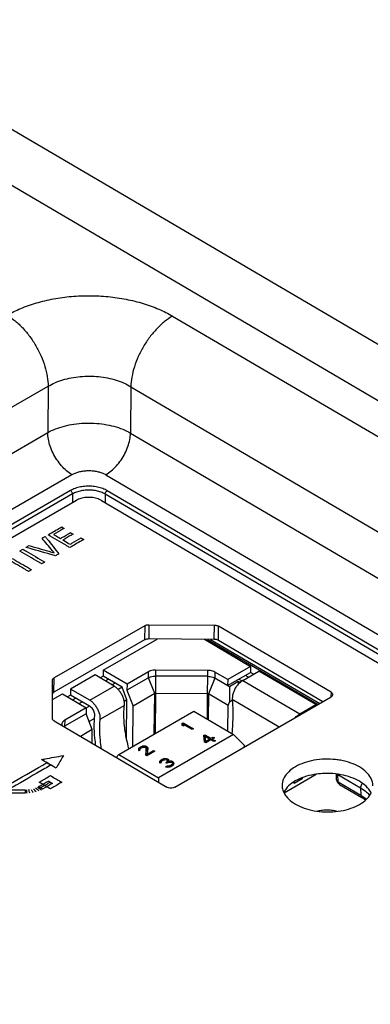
# Model space of a CAD drawing. Header units: inches. Extents: x 0 to 34, y 0 to 22.
# Tile 12 of 94: x 4.839 to 5.438, y 12.511 to 14.193. Entities that reach past the tile are written whole.
import ezdxf

# ---------------------------------------------------------------- set-up
doc = ezdxf.new("R2010")
doc.units = ezdxf.units.IN
doc.header["$LTSCALE"] = 1.87
doc.header["$MEASUREMENT"] = 0
doc.layers.get('0').update_dxf_attribs({"linetype": 'CONTINUOUS'})
doc.layers.add('DATUMCURVES', color=7, linetype='CONTINUOUS')

msp = doc.modelspace()

# ---------------------------------------------------------------- linework, layer by layer
at = {"color": 7, "linetype": 'CONTINUOUS'}
for p, q in [((6.7165, 12.895), (4.4179, 14.2453)), ((6.6735, 12.8243), (4.3768, 14.1735)), ((5.1006, 13.687), (6.6209, 12.7939)), ((4.814, 13.5243), (4.8879, 13.567)), ((4.8879, 13.567), (4.8873, 13.4879)), ((5.0293, 13.5663), (5.0287, 13.4872)), ((5.0293, 13.5663), (6.5496, 12.6732)), ((3.7013, 12.803), (4.8873, 13.4879)), ((5.0287, 13.4872), (6.5472, 12.5951)), ((3.7407, 12.7302), (4.9287, 13.4162)), ((4.9866, 13.4159), (6.5042, 12.5244)), ((4.9264, 13.389), (3.7869, 12.731)), ((4.9298, 13.3831), (3.7903, 12.7251)), ((4.9298, 13.3831), (4.9297, 13.3684)), ((4.9855, 13.3828), (4.9854, 13.3683)), ((6.4605, 12.5163), (4.9855, 13.3828)), ((6.464, 12.5222), (4.989, 13.3887)), ((3.8065, 12.7198), (4.9365, 13.3723)), ((4.9789, 13.3721), (6.4444, 12.5111)), ((5.0529, 13.158), (4.8982, 13.0687)), ((5.0529, 13.158), (5.0527, 13.1336)), ((5.06, 13.1596), (5.0598, 13.1353)), ((5.06, 13.1596), (5.1719, 13.1591)), ((5.1717, 13.1347), (5.1719, 13.1591)), ((5.1788, 13.1329), (5.179, 13.1573)), ((5.3712, 13.0444), (5.179, 13.1573)), ((5.0527, 13.1336), (4.898, 13.0443)), ((4.9822, 13.0819), (5.0744, 13.1352)), ((5.1717, 13.1347), (5.0598, 13.1353)), ((5.1551, 13.1348), (5.2339, 13.0885)), ((5.16, 13.1347), (5.3493, 13.0235)), ((5.1652, 13.1347), (5.3519, 13.025)), ((5.3572, 13.0281), (5.1788, 13.1329)), ((5.2339, 13.0885), (5.1947, 13.0659)), ((5.2339, 13.0885), (5.2338, 13.0783)), ((4.9683, 13.0739), (4.9265, 13.0498)), ((5.0007, 13.0548), (4.9683, 13.0739)), ((4.9821, 13.0717), (4.977, 13.0688)), ((4.9822, 13.0819), (4.9821, 13.0717)), ((5.0143, 13.0528), (4.9821, 13.0717)), ((5.0228, 13.0581), (4.9822, 13.0819)), ((5.0596, 13.0793), (5.0228, 13.0581)), ((5.0595, 13.0692), (5.0596, 13.0794)), ((5.0716, 13.072), (5.0714, 13.0422)), ((5.0716, 13.0822), (5.0716, 13.072)), ((5.1607, 13.0817), (5.0716, 13.0822)), ((5.1606, 13.0716), (5.0716, 13.072)), ((5.1605, 13.0418), (5.1606, 13.0716)), ((5.1606, 13.0716), (5.1607, 13.0817)), ((5.1727, 13.0788), (5.1726, 13.0686)), ((5.1947, 13.0659), (5.1727, 13.0788)), ((5.1946, 13.0557), (5.2338, 13.0783)), ((5.2204, 13.0645), (5.2478, 13.0803)), ((5.2302, 13.0702), (5.2249, 13.0732)), ((5.239, 13.0753), (5.2338, 13.0783)), ((5.3452, 13.0231), (5.2478, 13.0803)), ((4.8953, 12.9994), (4.8953, 13.0646)), ((4.8953, 13.0646), (4.8953, 13.0646)), ((4.898, 13.0443), (4.8982, 13.0687)), ((4.959, 13.0307), (5.0007, 13.0548)), ((4.991, 13.0665), (4.9858, 13.0636)), ((4.9969, 13.057), (5.0021, 13.06)), ((5.0595, 13.0692), (5.0227, 13.0479)), ((5.0228, 13.0581), (5.0227, 13.0479)), ((5.07, 13.0419), (5.0595, 13.0692)), ((5.1726, 13.0686), (5.1619, 13.0414)), ((5.1978, 13.0538), (5.1726, 13.0686)), ((5.1947, 13.0659), (5.1946, 13.0557)), ((5.2128, 13.0625), (5.1978, 13.0538)), ((5.2128, 13.0625), (5.2128, 13.0581)), ((5.2155, 13.0609), (5.2128, 13.0625)), ((5.2139, 13.0669), (5.2193, 13.0637)), ((5.2204, 13.0645), (5.3178, 13.0073)), ((4.8953, 13.0318), (4.9126, 13.0417)), ((4.9126, 13.0417), (4.9532, 13.0179)), ((4.9264, 13.0396), (4.9213, 13.0366)), ((4.9265, 13.0498), (4.9264, 13.0396)), ((4.9589, 13.0205), (4.9264, 13.0396)), ((4.959, 13.0307), (4.9265, 13.0498)), ((5.0143, 13.0528), (5.0076, 13.0489)), ((5.0226, 13.0313), (5.0143, 13.0528)), ((5.0227, 13.0479), (5.0331, 13.0206)), ((5.07, 13.0419), (5.0331, 13.0206)), ((5.0694, 12.9728), (5.07, 13.0419)), ((5.0714, 13.0422), (5.0709, 12.9736)), ((5.1605, 13.0418), (5.0714, 13.0422)), ((5.1601, 12.9983), (5.1605, 13.0418)), ((5.1619, 13.0414), (5.1616, 12.9975)), ((5.1954, 13.0217), (5.1619, 13.0414)), ((5.1978, 13.0538), (5.1977, 13.0275)), ((5.3712, 13.0444), (5.3711, 13.0362)), ((4.9353, 13.0344), (4.9301, 13.0314)), ((4.9413, 13.0249), (4.9464, 13.0279)), ((5.0182, 13.0218), (4.9765, 12.9977)), ((5.0226, 13.0313), (5.0179, 13.0286)), ((5.0221, 12.9641), (5.0226, 13.0313)), ((5.1046, 12.8823), (5.3712, 13.0362)), ((5.1951, 12.9778), (5.1954, 13.0217)), ((5.1954, 13.0217), (5.1977, 13.0275)), ((5.2026, 13.0303), (5.1977, 13.0275)), ((5.2824, 12.9849), (5.2025, 13.0319)), ((5.3178, 13.0073), (5.3452, 13.0231)), ((5.3452, 13.0231), (5.3452, 13.0212)), ((4.9531, 13.0077), (4.9162, 12.9864)), ((4.9532, 13.0179), (4.9163, 12.9966)), ((4.9532, 13.0179), (4.9531, 13.0077)), ((4.9635, 12.9804), (4.9531, 13.0077)), ((4.9587, 13.0207), (4.9533, 13.0176)), ((5.009, 12.9379), (5.1371, 13.0119)), ((5.0326, 12.9515), (5.0331, 13.0206)), ((5.1371, 13.0119), (5.2045, 12.9723)), ((4.8982, 12.9952), (5.0905, 12.8823)), ((4.9113, 12.9897), (4.9113, 12.9896)), ((4.9113, 12.9896), (4.9113, 12.9875)), ((4.9163, 12.9966), (4.9162, 12.9864)), ((4.9673, 12.9993), (4.9583, 12.9941)), ((5.1162, 12.991), (5.1184, 12.9923)), ((5.1162, 12.991), (5.1166, 12.9882)), ((5.1197, 12.9864), (5.1166, 12.9882)), ((5.1184, 12.9872), (5.1184, 12.9923)), ((5.1184, 12.9923), (5.1363, 12.9819)), ((5.1192, 12.9867), (5.1192, 12.9893)), ((5.134, 12.9806), (5.1192, 12.9893)), ((5.1197, 12.9864), (5.1192, 12.9893)), ((4.9162, 12.9864), (4.9171, 12.9842)), ((4.9635, 12.9804), (4.9433, 12.9688)), ((4.9633, 12.957), (4.9635, 12.9804)), ((5.2045, 12.9723), (5.0764, 12.8983)), ((5.1363, 12.9819), (5.134, 12.9806)), ((5.1535, 12.9704), (5.1557, 12.9717)), ((5.1535, 12.9704), (5.1548, 12.9593)), ((5.1557, 12.9664), (5.1557, 12.9717)), ((5.1557, 12.9717), (5.166, 12.9657)), ((5.2234, 12.9531), (5.2045, 12.9723)), ((5.1541, 12.9655), (5.1557, 12.9664)), ((5.1571, 12.9579), (5.1548, 12.9593)), ((5.1557, 12.9664), (5.1565, 12.9659)), ((5.1565, 12.9634), (5.1565, 12.9686)), ((5.1637, 12.9644), (5.1565, 12.9686)), ((5.1574, 12.9608), (5.1565, 12.9686)), ((5.1565, 12.9634), (5.1571, 12.9579)), ((5.166, 12.9631), (5.1571, 12.9579)), ((5.1574, 12.9608), (5.1637, 12.9644)), ((5.1574, 12.9581), (5.1574, 12.9608)), ((5.1637, 12.9617), (5.1637, 12.9644)), ((5.166, 12.9657), (5.1697, 12.9678)), ((5.166, 12.963), (5.166, 12.9657)), ((5.1713, 12.96), (5.166, 12.9631)), ((5.172, 12.9665), (5.1682, 12.9644)), ((5.1682, 12.9618), (5.1682, 12.9644)), ((5.1682, 12.9644), (5.1736, 12.9612)), ((5.1697, 12.9652), (5.1697, 12.9678)), ((5.1697, 12.9678), (5.172, 12.9665)), ((5.1736, 12.9612), (5.1713, 12.96)), ((5.0041, 12.9331), (5.009, 12.9379)), ((5.009, 12.9379), (5.0764, 12.8983)), ((5.0429, 12.9483), (5.0422, 12.947)), ((5.0422, 12.947), (5.0422, 12.9452)), ((5.0422, 12.9452), (5.0434, 12.9441)), ((5.0451, 12.95), (5.0429, 12.9483)), ((5.0429, 12.9446), (5.0429, 12.9483)), ((5.0452, 12.9452), (5.0434, 12.9441)), ((5.0448, 12.9463), (5.0452, 12.9474)), ((5.0452, 12.9452), (5.0448, 12.9463)), ((5.0448, 12.945), (5.0448, 12.9463)), ((5.0451, 12.95), (5.0466, 12.9509)), ((5.0451, 12.9472), (5.0451, 12.95)), ((5.0452, 12.9474), (5.0466, 12.9487)), ((5.0492, 12.9519), (5.0466, 12.9509)), ((5.0466, 12.9486), (5.0466, 12.9509)), ((5.0481, 12.9495), (5.0466, 12.9487)), ((5.0481, 12.9495), (5.0504, 12.9504)), ((5.0515, 12.9523), (5.0492, 12.9519)), ((5.0492, 12.9499), (5.0492, 12.9519)), ((5.0504, 12.9504), (5.0522, 12.9506)), ((5.0514, 12.9505), (5.0515, 12.9523)), ((5.0545, 12.9523), (5.0515, 12.9523)), ((5.0522, 12.9506), (5.0541, 12.9503)), ((5.0549, 12.9499), (5.0541, 12.9503)), ((5.0544, 12.9501), (5.0545, 12.9523)), ((5.0563, 12.9516), (5.0545, 12.9523)), ((5.0557, 12.9486), (5.0547, 12.937)), ((5.0566, 12.9359), (5.0547, 12.937)), ((5.0549, 12.9499), (5.0557, 12.9486)), ((5.0551, 12.9368), (5.0556, 12.9433)), ((5.0556, 12.9433), (5.0557, 12.9486)), ((5.0556, 12.9466), (5.0563, 12.9463)), ((5.0563, 12.9516), (5.0571, 12.9512)), ((5.0563, 12.9463), (5.0563, 12.9516)), ((5.0563, 12.9463), (5.0571, 12.9459)), ((5.07, 12.9436), (5.0566, 12.9359)), ((5.0583, 12.9501), (5.0571, 12.9512)), ((5.0571, 12.9459), (5.0571, 12.9512)), ((5.0571, 12.9459), (5.0582, 12.9448)), ((5.0577, 12.9387), (5.0586, 12.949)), ((5.0577, 12.9387), (5.0681, 12.9447)), ((5.0577, 12.9365), (5.0577, 12.9387)), ((5.0582, 12.9448), (5.0583, 12.9501)), ((5.0586, 12.949), (5.0583, 12.9501)), ((5.0681, 12.9447), (5.07, 12.9436)), ((5.0681, 12.9425), (5.0681, 12.9447)), ((5.0791, 12.927), (5.0784, 12.9257)), ((5.0784, 12.9257), (5.0784, 12.924)), ((5.0784, 12.924), (5.0795, 12.9229)), ((5.0813, 12.9287), (5.0791, 12.927)), ((5.0791, 12.9233), (5.0791, 12.927)), ((5.0814, 12.9239), (5.0795, 12.9229)), ((5.081, 12.925), (5.0814, 12.9261)), ((5.0814, 12.9239), (5.081, 12.925)), ((5.081, 12.9237), (5.081, 12.925)), ((5.0813, 12.9287), (5.0821, 12.9292)), ((5.0813, 12.9259), (5.0813, 12.9287)), ((5.0814, 12.9261), (5.0828, 12.9274)), ((5.082, 12.9267), (5.0821, 12.9292)), ((5.085, 12.9304), (5.0821, 12.9292)), ((5.0843, 12.9283), (5.0828, 12.9274)), ((5.0843, 12.9283), (5.0866, 12.9291)), ((5.0873, 12.9309), (5.085, 12.9304)), ((5.085, 12.9285), (5.085, 12.9304)), ((5.0866, 12.9291), (5.0884, 12.9293)), ((5.0873, 12.9292), (5.0873, 12.9309)), ((5.0903, 12.9308), (5.0873, 12.9309)), ((5.0884, 12.9293), (5.0903, 12.9291)), ((5.0889, 12.9238), (5.0904, 12.9247)), ((5.0904, 12.923), (5.0889, 12.9238)), ((5.0903, 12.9291), (5.0903, 12.9308)), ((5.0922, 12.9301), (5.0903, 12.9308)), ((5.0911, 12.9286), (5.0903, 12.9291)), ((5.0919, 12.9264), (5.0904, 12.9247)), ((5.0904, 12.923), (5.0904, 12.9247)), ((5.0919, 12.9238), (5.0904, 12.923)), ((5.0911, 12.9286), (5.0918, 12.9273)), ((5.0918, 12.9273), (5.0919, 12.9264)), ((5.0918, 12.9238), (5.0919, 12.9264)), ((5.0918, 12.925), (5.0921, 12.9249)), ((5.0919, 12.9238), (5.0945, 12.9249)), ((5.0921, 12.9249), (5.0922, 12.9301)), ((5.0921, 12.9249), (5.0929, 12.9244)), ((5.0922, 12.9301), (5.0929, 12.9297)), ((5.0941, 12.9286), (5.0929, 12.9297)), ((5.0929, 12.9244), (5.0929, 12.9297)), ((5.0929, 12.9244), (5.093, 12.9243)), ((5.094, 12.9247), (5.0941, 12.9286)), ((5.0945, 12.9275), (5.0941, 12.9286)), ((5.0941, 12.926), (5.0945, 12.9275)), ((5.0967, 12.9266), (5.0941, 12.926)), ((5.0941, 12.9247), (5.0941, 12.926)), ((5.0945, 12.9249), (5.0964, 12.9251)), ((5.0964, 12.9251), (5.0986, 12.9246)), ((5.0965, 12.919), (5.0987, 12.9202)), ((5.0967, 12.925), (5.0967, 12.9266)), ((5.0986, 12.9264), (5.0967, 12.9266)), ((5.0986, 12.9246), (5.0986, 12.9264)), ((5.1005, 12.9257), (5.0986, 12.9264)), ((5.1002, 12.9237), (5.0986, 12.9246)), ((5.1002, 12.9215), (5.0987, 12.9202)), ((5.0987, 12.918), (5.0987, 12.9202)), ((5.1002, 12.9237), (5.1005, 12.9231)), ((5.1006, 12.9222), (5.1002, 12.9215)), ((5.1002, 12.9189), (5.1002, 12.9215)), ((5.1005, 12.9257), (5.102, 12.9248)), ((5.1005, 12.9232), (5.1005, 12.9257)), ((5.1005, 12.9231), (5.1006, 12.9222)), ((5.1005, 12.9191), (5.1006, 12.9222)), ((5.1005, 12.9204), (5.1015, 12.9198)), ((5.101, 12.9193), (5.1021, 12.9204)), ((5.1028, 12.9239), (5.102, 12.9248)), ((5.102, 12.9203), (5.102, 12.9248)), ((5.1021, 12.9204), (5.1028, 12.9217)), ((5.1032, 12.9228), (5.1028, 12.9239)), ((5.1028, 12.9216), (5.1028, 12.9239)), ((5.1028, 12.9217), (5.1032, 12.9228)), ((5.0887, 12.9171), (5.0905, 12.9181)), ((5.0887, 12.9171), (5.0902, 12.9166)), ((5.0902, 12.9166), (5.092, 12.9164)), ((5.0905, 12.9166), (5.0905, 12.9181)), ((5.0916, 12.9179), (5.0905, 12.9181)), ((5.0916, 12.9164), (5.0916, 12.9179)), ((5.0931, 12.9179), (5.0916, 12.9179)), ((5.092, 12.9164), (5.0939, 12.9166)), ((5.0943, 12.9181), (5.0931, 12.9179)), ((5.0931, 12.9165), (5.0931, 12.9179)), ((5.0939, 12.9166), (5.0962, 12.917)), ((5.0942, 12.9166), (5.0943, 12.9181)), ((5.0965, 12.919), (5.0943, 12.9181)), ((5.0962, 12.917), (5.098, 12.9176)), ((5.0965, 12.9171), (5.0965, 12.919)), ((5.101, 12.9193), (5.098, 12.9176)), ((5.2914, 12.8725), (5.3461, 12.9041)), ((5.3808, 12.8948), (5.3803, 12.9045)), ((5.3831, 12.9036), (5.4217, 12.8809)), ((5.3836, 12.891), (5.3831, 12.9036)), ((5.0764, 12.8983), (5.0764, 12.8906)), ((5.3219, 12.8964), (5.308, 12.8884)), ((5.308, 12.8884), (5.308, 12.891)), ((5.3205, 12.8973), (5.3219, 12.8964)), ((5.3219, 12.898), (5.3219, 12.8964)), ((5.3836, 12.891), (5.422, 12.8685)), ((5.3857, 12.8868), (5.424, 12.8643)), ((5.4217, 12.8809), (5.422, 12.8685)), ((5.43, 12.8601), (5.424, 12.8643))]:
    msp.add_line(p, q, dxfattribs=at)
msp.add_lwpolyline([(5.386, 12.8869), (5.3852, 12.8874), (5.383, 12.8894), (5.3816, 12.892), (5.381, 12.8949)], dxfattribs=at)
for points, knots in [([(4.8178, 13.6884), (4.8254, 13.6928), (4.8417, 13.7008), (4.8684, 13.7101), (4.8974, 13.717), (4.928, 13.7211), (4.9593, 13.7223), (4.9905, 13.7207), (5.0211, 13.7163), (5.0501, 13.7092), (5.0767, 13.6996), (5.0931, 13.6915), (5.1006, 13.687)], [0, 0, 0, 0, 0.088686, 0.18513, 0.287402, 0.393008, 0.499518, 0.606002, 0.711606, 0.814163, 0.910618, 1, 1, 1, 1]), ([(4.8178, 13.6884), (4.8226, 13.6856), (4.8321, 13.6789), (4.8451, 13.6667), (4.857, 13.6523), (4.8675, 13.6362), (4.8762, 13.6191), (4.8827, 13.6015), (4.8868, 13.5841), (4.8879, 13.5726), (4.8879, 13.567)], [0, 0, 0, 0, 0.114386, 0.237605, 0.367158, 0.500008, 0.632856, 0.762406, 0.885621, 1, 1, 1, 1]), ([(5.1006, 13.687), (5.0959, 13.6843), (5.0864, 13.6776), (5.0733, 13.6655), (5.0613, 13.6512), (5.0506, 13.6353), (5.0417, 13.6182), (5.035, 13.6007), (5.0307, 13.5834), (5.0295, 13.5719), (5.0293, 13.5663)], [0, 0, 0, 0, 0.114051, 0.237078, 0.366566, 0.499455, 0.632419, 0.762128, 0.885503, 1, 1, 1, 1]), ([(4.8879, 13.567), (4.8917, 13.5693), (4.8999, 13.5734), (4.9132, 13.5783), (4.9277, 13.5818), (4.943, 13.5839), (4.9586, 13.5846), (4.9743, 13.5838), (4.9895, 13.5815), (5.0041, 13.5778), (5.0174, 13.5728), (5.0256, 13.5686), (5.0293, 13.5663)], [0, 0, 0, 0, 0.089139, 0.185737, 0.287937, 0.393305, 0.499504, 0.605696, 0.711094, 0.813602, 0.910215, 1, 1, 1, 1]), ([(4.8873, 13.4879), (4.8916, 13.4903), (4.9009, 13.4946), (4.916, 13.4995), (4.9323, 13.5027), (4.9494, 13.5043), (4.9667, 13.5043), (4.9838, 13.5025), (5.0001, 13.499), (5.0152, 13.4941), (5.0245, 13.4896), (5.0287, 13.4872)], [0, 0, 0, 0, 0.100614, 0.208722, 0.322582, 0.440059, 0.558816, 0.676415, 0.79051, 0.898952, 1, 1, 1, 1]), ([(4.9287, 13.4162), (4.9255, 13.4181), (4.9191, 13.4227), (4.9105, 13.4313), (4.9028, 13.4415), (4.8963, 13.4527), (4.8913, 13.4645), (4.8882, 13.4763), (4.8874, 13.4841), (4.8873, 13.4879)], [0, 0, 0, 0, 0.131487, 0.274087, 0.423873, 0.576137, 0.725921, 0.868518, 1, 1, 1, 1]), ([(4.9866, 13.4159), (4.9899, 13.4178), (4.9963, 13.4224), (5.0049, 13.4309), (5.0128, 13.4409), (5.0194, 13.4521), (5.0244, 13.4638), (5.0277, 13.4756), (5.0287, 13.4834), (5.0287, 13.4872)], [0, 0, 0, 0, 0.131118, 0.273531, 0.423288, 0.575645, 0.725596, 0.86838, 1, 1, 1, 1]), ([(4.9287, 13.4162), (4.9305, 13.4172), (4.9343, 13.419), (4.9405, 13.421), (4.9471, 13.4224), (4.9541, 13.4231), (4.9612, 13.423), (4.9682, 13.4223), (4.9749, 13.4209), (4.9811, 13.4188), (4.9849, 13.4169), (4.9866, 13.4159)], [0, 0, 0, 0, 0.100799, 0.208974, 0.322791, 0.440174, 0.558794, 0.676254, 0.790268, 0.898751, 1, 1, 1, 1]), ([(4.989, 13.3887), (4.9865, 13.3901), (4.9811, 13.3926), (4.9722, 13.3951), (4.9626, 13.3964), (4.9528, 13.3965), (4.9432, 13.3953), (4.9343, 13.3929), (4.9289, 13.3904), (4.9264, 13.389)], [0, 0, 0, 0, 0.131823, 0.274679, 0.424471, 0.576667, 0.726258, 0.868693, 1, 1, 1, 1]), ([(4.9298, 13.3831), (4.9298, 13.3839), (4.9294, 13.3854), (4.9282, 13.3875), (4.927, 13.3886), (4.9264, 13.389)], [0, 0, 0, 0, 0.324463, 0.67744, 1, 1, 1, 1]), ([(4.9855, 13.3828), (4.9833, 13.3841), (4.9784, 13.3863), (4.9705, 13.3886), (4.962, 13.3897), (4.9533, 13.3898), (4.9448, 13.3887), (4.9369, 13.3866), (4.932, 13.3844), (4.9298, 13.3831)], [0, 0, 0, 0, 0.131864, 0.27476, 0.424523, 0.576667, 0.726225, 0.868698, 1, 1, 1, 1]), ([(4.9789, 13.3721), (4.9765, 13.3734), (4.9711, 13.3757), (4.9623, 13.3773), (4.9531, 13.3774), (4.9443, 13.3758), (4.9388, 13.3736), (4.9365, 13.3723)], [0, 0, 0, 0, 0.18753, 0.393978, 0.60707, 0.813141, 1, 1, 1, 1]), ([(4.9855, 13.3828), (4.9855, 13.3836), (4.9859, 13.3852), (4.9871, 13.3872), (4.9883, 13.3883), (4.989, 13.3887)], [0, 0, 0, 0, 0.324848, 0.678011, 1, 1, 1, 1]), ([(5.0529, 13.158), (5.0535, 13.1583), (5.055, 13.159), (5.0574, 13.1595), (5.0591, 13.1596), (5.06, 13.1596)], [0, 0, 0, 0, 0.308598, 0.646352, 1, 1, 1, 1]), ([(5.1719, 13.1591), (5.1727, 13.1591), (5.1744, 13.1589), (5.1768, 13.1584), (5.1783, 13.1577), (5.179, 13.1573)], [0, 0, 0, 0, 0.353144, 0.690928, 1, 1, 1, 1]), ([(5.0598, 13.1353), (5.0589, 13.1353), (5.0572, 13.1351), (5.0548, 13.1346), (5.0534, 13.134), (5.0527, 13.1336)], [0, 0, 0, 0, 0.353648, 0.691402, 1, 1, 1, 1]), ([(5.1788, 13.1329), (5.1781, 13.1333), (5.1767, 13.134), (5.1743, 13.1345), (5.1726, 13.1347), (5.1717, 13.1347)], [0, 0, 0, 0, 0.309072, 0.646856, 1, 1, 1, 1]), ([(5.0595, 13.0692), (5.0607, 13.0698), (5.0631, 13.0709), (5.0672, 13.0718), (5.0701, 13.072), (5.0716, 13.072)], [0, 0, 0, 0, 0.308604, 0.646343, 1, 1, 1, 1]), ([(5.0716, 13.0822), (5.0702, 13.0822), (5.0673, 13.082), (5.0632, 13.0811), (5.0607, 13.08), (5.0596, 13.0793)], [0, 0, 0, 0, 0.353655, 0.691386, 1, 1, 1, 1]), ([(5.1606, 13.0716), (5.1621, 13.0716), (5.165, 13.0713), (5.169, 13.0703), (5.1715, 13.0693), (5.1726, 13.0686)], [0, 0, 0, 0, 0.35316, 0.690936, 1, 1, 1, 1]), ([(5.1727, 13.0788), (5.1716, 13.0794), (5.1691, 13.0805), (5.1651, 13.0815), (5.1622, 13.0817), (5.1607, 13.0817)], [0, 0, 0, 0, 0.309095, 0.646854, 1, 1, 1, 1]), ([(4.8953, 13.0646), (4.8953, 13.0651), (4.8956, 13.0662), (4.8966, 13.0676), (4.8977, 13.0683), (4.8982, 13.0687)], [0, 0, 0, 0, 0.290307, 0.619263, 1, 1, 1, 1]), ([(5.0184, 13.0239), (5.0184, 13.0258), (5.0179, 13.0298), (5.0162, 13.0357), (5.0134, 13.0415), (5.0098, 13.0469), (5.0056, 13.0514), (5.0024, 13.0538), (5.0007, 13.0548)], [0, 0, 0, 0, 0.154153, 0.322616, 0.498886, 0.67543, 0.844675, 1, 1, 1, 1]), ([(5.2192, 13.0638), (5.218, 13.063), (5.2152, 13.0608), (5.2113, 13.0567), (5.2076, 13.0514), (5.2048, 13.0456), (5.203, 13.0397), (5.2025, 13.0357), (5.2025, 13.0338)], [0, 0, 0, 0, 0.123597, 0.298928, 0.482043, 0.66502, 0.839957, 1, 1, 1, 1]), ([(4.898, 13.0443), (4.8975, 13.044), (4.8965, 13.0432), (4.8956, 13.042), (4.8953, 13.0413), (4.8952, 13.041)], [0, 0, 0, 0, 0.451923, 0.842383, 1, 1, 1, 1]), ([(5.0714, 13.0422), (5.0712, 13.0422), (5.0709, 13.0422), (5.0704, 13.0421), (5.0701, 13.042), (5.07, 13.0419)], [0, 0, 0, 0, 0.353648, 0.691402, 1, 1, 1, 1]), ([(5.1619, 13.0414), (5.1618, 13.0415), (5.1615, 13.0416), (5.161, 13.0418), (5.1606, 13.0418), (5.1605, 13.0418)], [0, 0, 0, 0, 0.309072, 0.646856, 1, 1, 1, 1]), ([(5.3712, 13.0444), (5.372, 13.0439), (5.3734, 13.0428), (5.3741, 13.0411), (5.3741, 13.0403), (5.3741, 13.0402)], [0, 0, 0, 0, 0.547371, 0.99526, 1, 1, 1, 1]), ([(5.3741, 13.0402), (5.3741, 13.0395), (5.3734, 13.0377), (5.372, 13.0366), (5.3712, 13.0362)], [0, 0, 0, 0, 0.447851, 1, 1, 1, 1]), ([(4.959, 13.0307), (4.9606, 13.0297), (4.9638, 13.0273), (4.968, 13.0228), (4.9716, 13.0174), (4.9744, 13.0116), (4.9762, 13.0057), (4.9766, 13.0017), (4.9766, 12.9998)], [0, 0, 0, 0, 0.155313, 0.324549, 0.501089, 0.677363, 0.845835, 1, 1, 1, 1]), ([(5.0174, 13.007), (5.0174, 13.0087), (5.0175, 13.012), (5.0178, 13.017), (5.0181, 13.0202), (5.0182, 13.0218)], [0, 0, 0, 0, 0.339542, 0.672897, 1, 1, 1, 1]), ([(5.0182, 13.0218), (5.0183, 13.0221), (5.0183, 13.0225), (5.0183, 13.0232), (5.0183, 13.0237), (5.0184, 13.0239)], [0, 0, 0, 0, 0.327103, 0.660458, 1, 1, 1, 1]), ([(5.2025, 13.0338), (5.2024, 13.0336), (5.2025, 13.0332), (5.2025, 13.0325), (5.2025, 13.0321), (5.2025, 13.0319)], [0, 0, 0, 0, 0.339148, 0.672503, 1, 1, 1, 1]), ([(5.2025, 13.0319), (5.2028, 13.029), (5.2031, 13.0233), (5.2034, 13.0147), (5.2035, 13.0089), (5.2035, 13.0059)], [0, 0, 0, 0, 0.327497, 0.660852, 1, 1, 1, 1]), ([(4.9677, 13.005), (4.9677, 13.0062), (4.9674, 13.0086), (4.9662, 13.0121), (4.9643, 13.0155), (4.9618, 13.0184), (4.9599, 13.0199), (4.9589, 13.0205)], [0, 0, 0, 0, 0.18704, 0.392689, 0.605239, 0.811629, 1, 1, 1, 1]), ([(4.9677, 13.004), (4.9677, 13.0041), (4.9677, 13.0043), (4.9677, 13.0047), (4.9677, 13.0049), (4.9677, 13.005)], [0, 0, 0, 0, 0.327103, 0.660458, 1, 1, 1, 1]), ([(5.0261, 12.9478), (5.0245, 12.9533), (5.0214, 12.9659), (5.0182, 12.9857), (5.0174, 13.0001), (5.0174, 13.007)], [0, 0, 0, 0, 0.283026, 0.652246, 1, 1, 1, 1]), ([(5.3105, 13.0013), (5.3114, 13.0022), (5.3136, 13.0044), (5.3162, 13.0063), (5.3178, 13.0073)], [0, 0, 0, 0, 0.395804, 1, 1, 1, 1]), ([(4.8982, 12.9952), (4.8977, 12.9956), (4.8966, 12.9963), (4.8956, 12.9978), (4.8953, 12.9989), (4.8953, 12.9994)], [0, 0, 0, 0, 0.379146, 0.706698, 1, 1, 1, 1]), ([(4.9163, 12.9966), (4.9153, 12.996), (4.9136, 12.9948), (4.9118, 12.9924), (4.9114, 12.9905), (4.9113, 12.9897)], [0, 0, 0, 0, 0.380782, 0.709716, 1, 1, 1, 1]), ([(4.9697, 12.953), (4.969, 12.9573), (4.9674, 12.9689), (4.9667, 12.9807), (4.9668, 12.9881)], [0, 0, 0, 0, 0.365783, 1, 1, 1, 1]), ([(4.9668, 12.9881), (4.9668, 12.9899), (4.9669, 12.9935), (4.9672, 12.9988), (4.9675, 13.0023), (4.9677, 13.004)], [0, 0, 0, 0, 0.339542, 0.672897, 1, 1, 1, 1]), ([(4.9765, 12.9977), (4.9763, 12.9961), (4.976, 12.9929), (4.9757, 12.9879), (4.9757, 12.9846), (4.9757, 12.9829)], [0, 0, 0, 0, 0.327103, 0.660458, 1, 1, 1, 1]), ([(4.9766, 12.9998), (4.9766, 12.9996), (4.9766, 12.9991), (4.9765, 12.9984), (4.9765, 12.998), (4.9765, 12.9977)], [0, 0, 0, 0, 0.339542, 0.672897, 1, 1, 1, 1]), ([(4.9757, 12.9829), (4.9756, 12.976), (4.9763, 12.9642), (4.9779, 12.9525), (4.9788, 12.9477)], [0, 0, 0, 0, 0.590278, 1, 1, 1, 1]), ([(5.2223, 12.9502), (5.2225, 12.9504), (5.2229, 12.9514), (5.2233, 12.9524), (5.2234, 12.9531)], [0, 0, 0, 0, 0.279565, 1, 1, 1, 1]), ([(5.2239, 12.9513), (5.2239, 12.9514), (5.2239, 12.9517), (5.2238, 12.9523), (5.2236, 12.9528), (5.2234, 12.9531)], [0, 0, 0, 0, 0.088369, 0.477839, 1, 1, 1, 1]), ([(5.3871, 12.928), (5.3844, 12.9285), (5.3756, 12.9298), (5.3605, 12.9304), (5.3423, 12.9285), (5.3254, 12.9243), (5.315, 12.9197), (5.3104, 12.917)], [0, 0, 0, 0, 0.101472, 0.33813, 0.572351, 0.795406, 1, 1, 1, 1]), ([(5.4427, 12.8843), (5.4427, 12.8871), (5.4416, 12.8939), (5.436, 12.9039), (5.426, 12.9132), (5.4127, 12.9208), (5.3992, 12.9255), (5.3904, 12.9275), (5.3871, 12.928)], [0, 0, 0, 0, 0.110605, 0.265707, 0.442463, 0.643739, 0.866767, 1, 1, 1, 1]), ([(5.3104, 12.917), (5.3062, 12.9147), (5.2989, 12.9094), (5.2908, 12.8994), (5.2879, 12.8909), (5.2877, 12.8863), (5.2877, 12.8855)], [0, 0, 0, 0, 0.353275, 0.661829, 0.938186, 1, 1, 1, 1]), ([(5.3461, 12.9043), (5.3447, 12.9041), (5.3375, 12.903), (5.3252, 12.8999), (5.3148, 12.8953), (5.3102, 12.8927)], [0, 0, 0, 0, 0.110808, 0.574596, 1, 1, 1, 1]), ([(5.4398, 12.8719), (5.4387, 12.8743), (5.4348, 12.8804), (5.4258, 12.8888), (5.4125, 12.8964), (5.3965, 12.902), (5.3788, 12.9052), (5.3618, 12.9059), (5.3508, 12.905), (5.3461, 12.9043)], [0, 0, 0, 0, 0.075274, 0.203768, 0.350086, 0.512217, 0.685495, 0.863734, 1, 1, 1, 1]), ([(5.3102, 12.8927), (5.306, 12.8903), (5.2987, 12.885), (5.2928, 12.8778), (5.2908, 12.8739), (5.2907, 12.8737)], [0, 0, 0, 0, 0.520995, 0.976039, 1, 1, 1, 1]), ([(5.3808, 12.8948), (5.3808, 12.8945), (5.3809, 12.8939), (5.3812, 12.8934), (5.3812, 12.8933)], [0, 0, 0, 0, 0.683337, 1, 1, 1, 1]), ([(5.3812, 12.8933), (5.3814, 12.8929), (5.3821, 12.892), (5.383, 12.8914), (5.3836, 12.891)], [0, 0, 0, 0, 0.368082, 1, 1, 1, 1]), ([(5.3837, 12.891), (5.3837, 12.8901), (5.384, 12.8887), (5.3847, 12.8876), (5.385, 12.8874)], [0, 0, 0, 0, 0.69786, 1, 1, 1, 1]), ([(5.4243, 12.889), (5.4238, 12.8882), (5.4229, 12.8865), (5.4219, 12.8838), (5.4217, 12.8818), (5.4217, 12.8809)], [0, 0, 0, 0, 0.319499, 0.678099, 1, 1, 1, 1]), ([(5.1046, 12.8823), (5.1036, 12.8817), (5.1013, 12.8808), (5.0975, 12.8804), (5.0938, 12.8809), (5.0915, 12.8817), (5.0905, 12.8823)], [0, 0, 0, 0, 0.236946, 0.499449, 0.762253, 1, 1, 1, 1]), ([(5.2877, 12.8855), (5.2877, 12.8826), (5.2883, 12.8785), (5.2898, 12.8746), (5.2904, 12.8734)], [0, 0, 0, 0, 0.682074, 1, 1, 1, 1]), ([(5.2909, 12.8723), (5.2919, 12.8703), (5.2956, 12.8646), (5.3043, 12.8565), (5.3177, 12.8489), (5.3336, 12.8433), (5.3513, 12.8401), (5.3698, 12.8393), (5.388, 12.8412), (5.4049, 12.8454), (5.4153, 12.85), (5.42, 12.8527)], [0, 0, 0, 0, 0.046672, 0.141856, 0.250244, 0.370345, 0.498704, 0.630737, 0.761411, 0.885855, 1, 1, 1, 1]), ([(5.42, 12.8527), (5.4241, 12.855), (5.4315, 12.8603), (5.4373, 12.8675), (5.4394, 12.8714), (5.4395, 12.8716)], [0, 0, 0, 0, 0.520995, 0.976039, 1, 1, 1, 1]), ([(5.4217, 12.8809), (5.4253, 12.8788), (5.4308, 12.875), (5.4355, 12.8703), (5.4371, 12.8683)], [0, 0, 0, 0, 0.621448, 1, 1, 1, 1]), ([(5.422, 12.8685), (5.422, 12.8677), (5.4222, 12.8664), (5.4231, 12.8649), (5.4238, 12.8644), (5.424, 12.8643)], [0, 0, 0, 0, 0.459469, 0.846294, 1, 1, 1, 1]), ([(5.3805, 12.841), (5.3795, 12.8412), (5.375, 12.8422), (5.3669, 12.8431), (5.357, 12.8428), (5.3508, 12.8418), (5.3482, 12.8412)], [0, 0, 0, 0, 0.094181, 0.420593, 0.749938, 1, 1, 1, 1])]:
    msp.add_open_spline(points, degree=3, knots=knots, dxfattribs=at)
for points in [[(5.2204, 13.0645), (5.22, 13.0643), (5.2196, 13.0641), (5.2192, 13.0638)], [(5.2035, 13.0059), (5.2034, 12.9953), (5.2028, 12.9846), (5.2017, 12.974)], [(4.9149, 12.9855), (4.9153, 12.9859), (4.9158, 12.9862), (4.9162, 12.9864)], [(5.3823, 12.9041), (5.3825, 12.9039), (5.3828, 12.9038), (5.3831, 12.9036)], [(5.3831, 12.904), (5.383, 12.9039), (5.383, 12.9038), (5.3831, 12.9036)], [(5.385, 12.8874), (5.3852, 12.8871), (5.3854, 12.8869), (5.3857, 12.8868)], [(5.2904, 12.8734), (5.2905, 12.873), (5.2907, 12.8727), (5.2909, 12.8723)], [(5.422, 12.8685), (5.4254, 12.8664), (5.4287, 12.8642), (5.4318, 12.8615)]]:
    msp.add_open_spline(points, degree=3, dxfattribs=at)
at = {"layer": 'DATUMCURVES', "color": 40, "linetype": 'CONTINUOUS'}
for points in [[(4.8878, 13.3134, 1.9447), (4.889, 13.3141, 1.9437), (4.8968, 13.3186, 1.9374), (4.9046, 13.3231, 1.931), (4.9112, 13.3269, 1.9256)], [(4.9155, 13.3243, 1.9292), (4.9146, 13.3238, 1.93), (4.9085, 13.3203, 1.9349), (4.9025, 13.3167, 1.9399), (4.8973, 13.3138, 1.944)], [(4.9112, 13.3269, 1.9256), (4.9114, 13.3267, 1.9258), (4.9128, 13.3259, 1.927), (4.9143, 13.325, 1.9282), (4.9155, 13.3243, 1.9292)], [(4.8776, 13.3075, 1.953), (4.8779, 13.3077, 1.9528), (4.8797, 13.3087, 1.9514), (4.8814, 13.3097, 1.9499), (4.8829, 13.3105, 1.9488)], [(4.8983, 13.2824, 1.9878), (4.8972, 13.2837, 1.986), (4.8904, 13.2921, 1.9744), (4.8835, 13.3005, 1.9628), (4.8776, 13.3075, 1.953)], [(4.8829, 13.3105, 1.9488), (4.8841, 13.309, 1.9509), (4.8919, 13.2991, 1.9647), (4.8997, 13.2891, 1.9785), (4.9064, 13.2807, 1.9901)], [(4.925, 13.2915, 1.9748), (4.9231, 13.2927, 1.9733), (4.9107, 13.3, 1.9632), (4.8983, 13.3072, 1.9532), (4.8878, 13.3134, 1.9447)], [(4.8973, 13.3138, 1.944), (4.898, 13.3134, 1.9445), (4.9018, 13.3112, 1.9477), (4.9057, 13.3089, 1.9508), (4.9089, 13.307, 1.9534)], [(4.9089, 13.307, 1.9534), (4.9098, 13.3075, 1.9527), (4.9156, 13.3108, 1.948), (4.9214, 13.3142, 1.9433), (4.9263, 13.317, 1.9393)], [(4.9306, 13.3144, 1.9428), (4.9297, 13.3139, 1.9435), (4.9239, 13.3106, 1.9482), (4.9181, 13.3072, 1.953), (4.9133, 13.3044, 1.9569)], [(4.9256, 13.2972, 1.967), (4.9266, 13.2977, 1.9662), (4.9328, 13.3013, 1.9611), (4.939, 13.3049, 1.956), (4.9443, 13.3079, 1.9518)], [(4.9263, 13.317, 1.9393), (4.9265, 13.3168, 1.9395), (4.9279, 13.316, 1.9406), (4.9294, 13.3152, 1.9418), (4.9306, 13.3144, 1.9428)], [(4.9443, 13.3079, 1.9518), (4.9445, 13.3078, 1.952), (4.946, 13.3069, 1.9532), (4.9475, 13.306, 1.9544), (4.9488, 13.3052, 1.9554)], [(4.8502, 13.2917, 1.9754), (4.8505, 13.2919, 1.9751), (4.8524, 13.293, 1.9736), (4.8543, 13.2941, 1.972), (4.8559, 13.295, 1.9707)], [(4.9007, 13.2775, 1.9947), (4.8981, 13.2782, 1.9937), (4.8812, 13.283, 1.9873), (4.8644, 13.2877, 1.9808), (4.8502, 13.2917, 1.9754)], [(4.8559, 13.295, 1.9707), (4.8581, 13.2943, 1.9716), (4.8723, 13.2901, 1.9773), (4.8864, 13.286, 1.983), (4.8983, 13.2824, 1.9878)], [(4.9133, 13.3044, 1.9569), (4.9139, 13.3041, 1.9575), (4.918, 13.3016, 1.9608), (4.9222, 13.2992, 1.9641), (4.9256, 13.2972, 1.967)], [(4.9488, 13.3052, 1.9554), (4.9476, 13.3045, 1.9564), (4.9396, 13.3, 1.9629), (4.9317, 13.2954, 1.9694), (4.925, 13.2915, 1.9748)], [(4.8397, 13.2856, 1.984), (4.84, 13.2858, 1.9838), (4.8417, 13.2868, 1.9824), (4.8434, 13.2878, 1.981), (4.8449, 13.2886, 1.9798)], [(4.8769, 13.2638, 2.0141), (4.875, 13.2649, 2.0125), (4.8626, 13.2722, 2.0025), (4.8502, 13.2795, 1.9925), (4.8397, 13.2856, 1.984)], [(4.8449, 13.2886, 1.9798), (4.8468, 13.2875, 1.9813), (4.8592, 13.2802, 1.9914), (4.8716, 13.2729, 2.0014), (4.8821, 13.2667, 2.0099)], [(4.9064, 13.2807, 1.9901), (4.9061, 13.2806, 1.9903), (4.9042, 13.2795, 1.9919), (4.9023, 13.2784, 1.9934), (4.9007, 13.2775, 1.9947)], [(4.8544, 13.2508, 2.0325), (4.8527, 13.2518, 2.0311), (4.8418, 13.2582, 2.0222), (4.8308, 13.2646, 2.0134), (4.8216, 13.2701, 2.0059)], [(4.8267, 13.273, 2.0017), (4.8284, 13.272, 2.0031), (4.8394, 13.2656, 2.012), (4.8503, 13.2591, 2.0208), (4.8595, 13.2537, 2.0283)], [(4.8821, 13.2667, 2.0099), (4.8818, 13.2666, 2.0101), (4.8801, 13.2656, 2.0115), (4.8784, 13.2646, 2.0129), (4.8769, 13.2638, 2.0141)], [(4.8595, 13.2537, 2.0283), (4.8593, 13.2536, 2.0285), (4.8576, 13.2526, 2.0299), (4.8559, 13.2516, 2.0313), (4.8544, 13.2508, 2.0325)], [(4.8195, 12.8858, 2.5423), (4.8229, 12.8878, 2.5395), (4.845, 12.9005, 2.5214), (4.8671, 12.9133, 2.5034), (4.8857, 12.924, 2.4882)], [(4.8768, 12.9292, 2.481), (4.8788, 12.9296, 2.4805), (4.8912, 12.932, 2.477), (4.9035, 12.9343, 2.4736), (4.914, 12.9363, 2.4708)], [(4.9016, 12.9147, 2.501), (4.9003, 12.9155, 2.5), (4.8921, 12.9203, 2.4933), (4.8838, 12.9252, 2.4866), (4.8768, 12.9292, 2.481)], [(4.8857, 12.924, 2.4882), (4.8859, 12.9239, 2.4883), (4.8871, 12.9232, 2.4893), (4.8883, 12.9225, 2.4903), (4.8893, 12.9219, 2.4911)], [(4.8893, 12.9219, 2.4911), (4.8895, 12.9218, 2.4912), (4.8907, 12.9211, 2.4922), (4.8918, 12.9204, 2.4931), (4.8928, 12.9198, 2.4939)], [(4.914, 12.9363, 2.4708), (4.9134, 12.9352, 2.4724), (4.9092, 12.928, 2.4824), (4.9051, 12.9208, 2.4925), (4.9016, 12.9147, 2.501)], [(4.8928, 12.9198, 2.4939), (4.8894, 12.9179, 2.4968), (4.8673, 12.9051, 2.5148), (4.8452, 12.8924, 2.5328), (4.8266, 12.8816, 2.548)], [(4.8715, 12.8829, 2.5457), (4.8724, 12.8834, 2.545), (4.878, 12.8867, 2.5404), (4.8836, 12.8899, 2.5358), (4.8884, 12.8926, 2.532)], [(4.8725, 12.8906, 2.535), (4.8735, 12.8912, 2.5341), (4.88, 12.8949, 2.5288), (4.8865, 12.8987, 2.5235), (4.892, 12.9019, 2.5191)], [(4.8919, 12.8792, 2.5506), (4.8909, 12.8798, 2.5498), (4.8844, 12.8836, 2.5446), (4.878, 12.8874, 2.5394), (4.8725, 12.8906, 2.535)], [(4.8955, 12.8885, 2.5377), (4.8946, 12.888, 2.5384), (4.889, 12.8847, 2.543), (4.8834, 12.8815, 2.5476), (4.8786, 12.8787, 2.5515)], [(4.8884, 12.8926, 2.532), (4.8888, 12.8924, 2.5323), (4.8911, 12.891, 2.5342), (4.8935, 12.8896, 2.5361), (4.8955, 12.8885, 2.5377)], [(4.9113, 12.8905, 2.5347), (4.9103, 12.8899, 2.5355), (4.9038, 12.8862, 2.5408), (4.8973, 12.8824, 2.5461), (4.8919, 12.8792, 2.5506)], [(4.892, 12.9019, 2.5191), (4.893, 12.9013, 2.5199), (4.8995, 12.8975, 2.5251), (4.9059, 12.8937, 2.5303), (4.9113, 12.8905, 2.5347)], [(4.8256, 12.8776, 2.5536), (4.8268, 12.8776, 2.5536), (4.8345, 12.8775, 2.5536), (4.8421, 12.8775, 2.5536), (4.8486, 12.8774, 2.5536)], [(4.8487, 12.8717, 2.5616), (4.8475, 12.8717, 2.5616), (4.8398, 12.8717, 2.5617), (4.8321, 12.8718, 2.5617), (4.8256, 12.8718, 2.5617)], [(4.8486, 12.8774, 2.5536), (4.8486, 12.8771, 2.554), (4.8486, 12.8752, 2.5567), (4.8487, 12.8733, 2.5594), (4.8487, 12.8717, 2.5616)], [(4.8786, 12.8787, 2.5515), (4.8783, 12.879, 2.5512), (4.8759, 12.8803, 2.5493), (4.8735, 12.8817, 2.5473), (4.8715, 12.8829, 2.5457)]]:
    msp.add_open_spline(points, degree=3, knots=[0, 0, 0, 0, 0.15625, 1, 1, 1, 1], dxfattribs=at)
for points in [[(4.8919, 12.8906, 2.5348), (4.8862, 12.8873, 2.5394), (4.8806, 12.8841, 2.544), (4.875, 12.8809, 2.5485)], [(4.8508, 12.8776, 2.5534), (4.851, 12.8756, 2.5561), (4.8512, 12.8737, 2.5588), (4.8514, 12.8717, 2.5615)], [(4.8568, 12.8721, 2.5609), (4.8562, 12.874, 2.5583), (4.8556, 12.876, 2.5556), (4.855, 12.8779, 2.5529)], [(4.859, 12.8784, 2.5521), (4.8601, 12.8766, 2.5546), (4.8612, 12.8748, 2.5571), (4.8622, 12.873, 2.5597)], [(4.8674, 12.8742, 2.558), (4.8659, 12.8759, 2.5555), (4.8644, 12.8776, 2.5531), (4.8629, 12.8794, 2.5507)], [(4.8721, 12.8758, 2.5557), (4.8703, 12.8774, 2.5535), (4.8685, 12.879, 2.5512), (4.8667, 12.8806, 2.549)], [(4.8699, 12.8821, 2.5469), (4.8721, 12.8806, 2.5489), (4.8743, 12.8792, 2.5509), (4.8766, 12.8777, 2.5529)]]:
    msp.add_open_spline(points, degree=3, dxfattribs=at)

doc.saveas('drawing.dxf')
